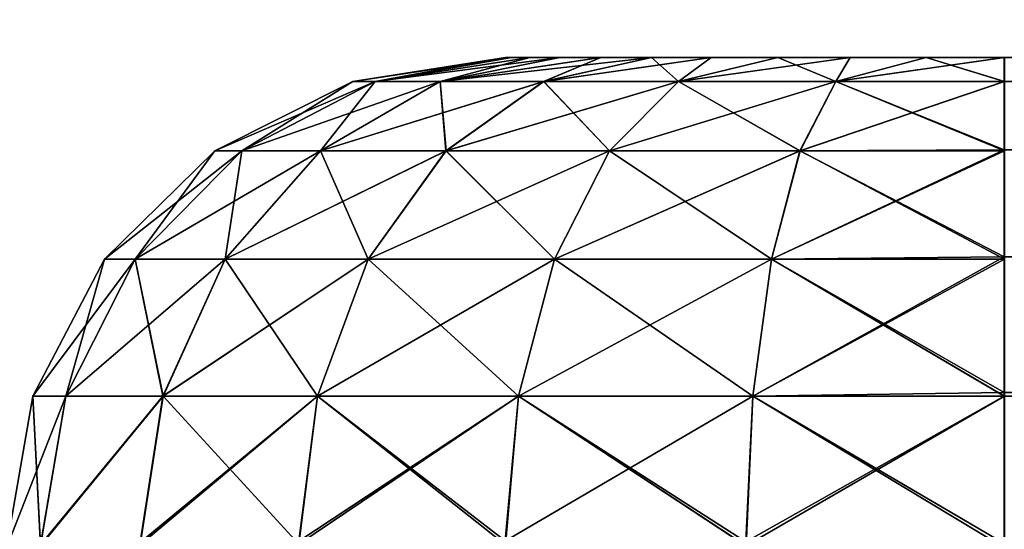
# Model space of a CAD drawing. Header units: millimetres. Extents: x -55 to 55, y -4 to 85.
# Tile 151 of 256: x -52.648 to -52.154, y 21.764 to 22.019. Entities that reach past the tile are written whole.
import ezdxf

# ---------------------------------------------------------------- set-up
doc = ezdxf.new("R2010")
doc.units = ezdxf.units.MM
doc.header["$LTSCALE"] = 116.785152
for name, color, linetype in [('8028', 7, 'CONTINUOUS'), ('8030', 7, 'CONTINUOUS'), ('8031', 7, 'CONTINUOUS'), ('8237', 7, 'CONTINUOUS'), ('8238', 7, 'CONTINUOUS'), ('8268', 7, 'CONTINUOUS'), ('8269', 7, 'CONTINUOUS'), ('8270', 7, 'CONTINUOUS'), ('8271', 7, 'CONTINUOUS'), ('8275', 7, 'CONTINUOUS'), ('8276', 7, 'CONTINUOUS')]:
    doc.layers.add(name, color=color, linetype=linetype)

msp = doc.modelspace()

# ---------------------------------------------------------------- linework, layer by layer
at = {"layer": '8028', "color": 7, "linetype": 'CONTINUOUS'}
for points in [[(0.17249, 11.64096, 54.65), (0.50987, 11.56924, 54.65), (-54.5, 84.85, 54.65), (0.17249, 11.64096, 54.65)], [(-1.33487, 10.96986, 54.65), (-1.10407, 11.22618, 54.65), (-54.5, 84.85, 54.65), (-1.33487, 10.96986, 54.65)], [(0.50987, 11.56924, 54.65), (0.825, 11.42894, 54.65), (-54.5, 84.85, 54.65), (0.50987, 11.56924, 54.65)], [(-1.33487, 9.03014, 54.65), (-1.50736, 9.3289, 54.65), (-54.5, 84.85, 54.65), (-1.33487, 9.03014, 54.65)], [(0.825, 11.42894, 54.65), (1.10407, 11.22618, 54.65), (-54.5, 84.85, 54.65), (0.825, 11.42894, 54.65)], [(1.33487, 10.96986, 54.65), (54.5, 0.15, 54.65), (-54.5, 84.85, 54.65), (1.33487, 10.96986, 54.65)], [(1.10407, 11.22618, 54.65), (1.33487, 10.96986, 54.65), (-54.5, 84.85, 54.65), (1.10407, 11.22618, 54.65)], [(-54.5, 0.15, 54.65), (-1.33487, 9.03014, 54.65), (-54.5, 84.85, 54.65), (-54.5, 0.15, 54.65)], [(-1.10407, 11.22618, 54.65), (-0.825, 11.42894, 54.65), (-54.5, 84.85, 54.65), (-1.10407, 11.22618, 54.65)], [(-1.50736, 9.3289, 54.65), (-1.61394, 9.65694, 54.65), (-54.5, 84.85, 54.65), (-1.50736, 9.3289, 54.65)], [(-0.17249, 11.64096, 54.65), (0.17249, 11.64096, 54.65), (-54.5, 84.85, 54.65), (-0.17249, 11.64096, 54.65)], [(-1.61394, 9.65694, 54.65), (-1.65, 10, 54.65), (-54.5, 84.85, 54.65), (-1.61394, 9.65694, 54.65)], [(-1.50736, 10.6711, 54.65), (-1.33487, 10.96986, 54.65), (-54.5, 84.85, 54.65), (-1.50736, 10.6711, 54.65)], [(-0.50987, 11.56924, 54.65), (-0.17249, 11.64096, 54.65), (-54.5, 84.85, 54.65), (-0.50987, 11.56924, 54.65)], [(-1.65, 10, 54.65), (-1.61394, 10.34306, 54.65), (-54.5, 84.85, 54.65), (-1.65, 10, 54.65)], [(-0.825, 11.42894, 54.65), (-0.50987, 11.56924, 54.65), (-54.5, 84.85, 54.65), (-0.825, 11.42894, 54.65)], [(-1.61394, 10.34306, 54.65), (-1.50736, 10.6711, 54.65), (-54.5, 84.85, 54.65), (-1.61394, 10.34306, 54.65)], [(54.5, 0.15, 54.65), (54.5, 84.85, 54.65), (-54.5, 84.85, 54.65), (54.5, 0.15, 54.65)]]:
    msp.add_3dface(points, dxfattribs=at)
at = {"layer": '8030', "color": 7, "linetype": 'CONTINUOUS'}
for points in [[(-54.5, 84.85, -54.65), (54.5, 84.85, -54.65), (-54.5, 0.15, -54.65), (-54.5, 84.85, -54.65)], [(54.5, 84.85, -54.65), (-1.33487, 10.96986, -54.65), (-54.5, 0.15, -54.65), (54.5, 84.85, -54.65)]]:
    msp.add_3dface(points, dxfattribs=at)
at = {"layer": '8031', "color": 7, "linetype": 'CONTINUOUS'}
for points in [[(-52.40433, 22, 52.15436), (-52.40124, 22, 5.20438), (-52.40125, 22, 52.19347), (-52.40433, 22, 52.15436)], [(-52.40433, 22, 5.24351), (-52.40124, 22, 5.20438), (-52.40433, 22, 52.15436), (-52.40433, 22, 5.24351)], [(-52.40125, 22, -5.2044), (-52.40433, 22, -5.24351), (-52.40124, 22, -52.19349), (-52.40125, 22, -5.2044)], [(-52.40124, 22, -52.19349), (-52.40433, 22, -5.24351), (-52.40433, 22, -52.15436), (-52.40124, 22, -52.19349)], [(-52.40125, 22, 52.19347), (-52.39208, 22, 5.16622), (-52.39209, 22, 52.23161), (-52.40125, 22, 52.19347)], [(-52.40124, 22, 5.20438), (-52.39208, 22, 5.16622), (-52.40125, 22, 52.19347), (-52.40124, 22, 5.20438)], [(-52.39208, 22, -52.23164), (-52.40125, 22, -5.2044), (-52.40124, 22, -52.19349), (-52.39208, 22, -52.23164)], [(-52.39209, 22, -5.16626), (-52.40125, 22, -5.2044), (-52.39208, 22, -52.23164), (-52.39209, 22, -5.16626)], [(-52.39209, 22, 52.23161), (-52.37707, 22, 5.12999), (-52.37709, 22, 52.26784), (-52.39209, 22, 52.23161)], [(-52.39208, 22, 5.16622), (-52.37707, 22, 5.12999), (-52.39209, 22, 52.23161), (-52.39208, 22, 5.16622)], [(-52.37709, 22, -5.13002), (-52.39209, 22, -5.16626), (-52.37707, 22, -52.26787), (-52.37709, 22, -5.13002)], [(-52.37707, 22, -52.26787), (-52.39209, 22, -5.16626), (-52.39208, 22, -52.23164), (-52.37707, 22, -52.26787)], [(-52.35661, 22, -5.09658), (-52.37709, 22, -5.13002), (-52.35658, 22, -52.30131), (-52.35661, 22, -5.09658)], [(-52.35658, 22, -52.30131), (-52.37709, 22, -5.13002), (-52.37707, 22, -52.26787), (-52.35658, 22, -52.30131)], [(-52.37709, 22, 52.26784), (-52.35658, 22, 5.09655), (-52.3566, 22, 52.30128), (-52.37709, 22, 52.26784)], [(-52.37707, 22, 5.12999), (-52.35658, 22, 5.09655), (-52.37709, 22, 52.26784), (-52.37707, 22, 5.12999)], [(-52.33114, 22, -5.06676), (-52.35661, 22, -5.09658), (-52.33111, 22, -52.33113), (-52.33114, 22, -5.06676)], [(-52.33111, 22, -52.33113), (-52.35661, 22, -5.09658), (-52.35658, 22, -52.30131), (-52.33111, 22, -52.33113)], [(-52.3566, 22, 52.30128), (-52.33111, 22, 5.06673), (-52.33113, 22, 52.33111), (-52.3566, 22, 52.30128)], [(-52.35658, 22, 5.09655), (-52.33111, 22, 5.06673), (-52.3566, 22, 52.30128), (-52.35658, 22, 5.09655)], [(-52.30133, 22, -5.04129), (-52.33114, 22, -5.06676), (-52.30128, 22, -52.3566), (-52.30133, 22, -5.04129)], [(-52.30128, 22, -52.3566), (-52.33114, 22, -5.06676), (-52.33111, 22, -52.33113), (-52.30128, 22, -52.3566)], [(-52.33113, 22, 52.33111), (-52.3013, 22, 5.04126), (-52.30131, 22, 52.35658), (-52.33113, 22, 52.33111)], [(-52.33111, 22, 5.06673), (-52.3013, 22, 5.04126), (-52.33113, 22, 52.33111), (-52.33111, 22, 5.06673)], [(-52.26784, 22, -52.37709), (-52.30133, 22, -5.04129), (-52.30128, 22, -52.3566), (-52.26784, 22, -52.37709)], [(-52.2679, 22, -5.0208), (-52.30133, 22, -5.04129), (-52.26784, 22, -52.37709), (-52.2679, 22, -5.0208)], [(-52.3013, 22, 5.04126), (-52.26786, 22, 5.02078), (-52.30131, 22, 52.35658), (-52.3013, 22, 5.04126)], [(-52.30131, 22, 52.35658), (-52.26786, 22, 5.02078), (-52.26787, 22, 52.37707), (-52.30131, 22, 52.35658)], [(-52.23161, 22, -52.39209), (-52.2679, 22, -5.0208), (-52.26784, 22, -52.37709), (-52.23161, 22, -52.39209)], [(-52.23167, 22, -5.00578), (-52.2679, 22, -5.0208), (-52.23161, 22, -52.39209), (-52.23167, 22, -5.00578)], [(-52.26786, 22, 5.02078), (-52.23164, 22, 5.00577), (-52.26787, 22, 52.37707), (-52.26786, 22, 5.02078)], [(-52.26787, 22, 52.37707), (-52.23164, 22, 5.00577), (-52.23164, 22, 52.39208), (-52.26787, 22, 52.37707)], [(-52.19347, 22, -52.40125), (-52.23167, 22, -5.00578), (-52.23161, 22, -52.39209), (-52.19347, 22, -52.40125)], [(-52.19353, 22, -4.99662), (-52.23167, 22, -5.00578), (-52.19347, 22, -52.40125), (-52.19353, 22, -4.99662)], [(-52.23164, 22, 52.39208), (-52.19351, 22, 4.99662), (-52.19349, 22, 52.40124), (-52.23164, 22, 52.39208)], [(-52.23164, 22, 5.00577), (-52.19351, 22, 4.99662), (-52.23164, 22, 52.39208), (-52.23164, 22, 5.00577)], [(-52.15436, 22, -52.40433), (-52.19353, 22, -4.99662), (-52.19347, 22, -52.40125), (-52.15436, 22, -52.40433)], [(-52.1544, 22, -4.99354), (-52.19353, 22, -4.99662), (-52.15436, 22, -52.40433), (-52.1544, 22, -4.99354)], [(-52.19351, 22, 4.99662), (-52.1544, 22, 4.99354), (-52.19349, 22, 52.40124), (-52.19351, 22, 4.99662)], [(-52.19349, 22, 52.40124), (-52.1544, 22, 4.99354), (-52.15436, 22, 52.40433), (-52.19349, 22, 52.40124)], [(-52.1544, 22, -4.99354), (-52.15436, 22, -52.40433), (-48.98519, 22, -48.23545), (-52.1544, 22, -4.99354)], [(-49.1562, 22, -4.99354), (-52.1544, 22, -4.99354), (-48.98519, 22, -48.23545), (-49.1562, 22, -4.99354)], [(-52.1544, 22, 4.99354), (-49.1562, 22, 4.99354), (-52.15436, 22, 52.40433), (-52.1544, 22, 4.99354)]]:
    msp.add_3dface(points, dxfattribs=at)
at = {"layer": '8237', "color": 7, "linetype": 'CONTINUOUS'}
for points in [[(-52.40433, 22, -52.15436), (-52.40433, 22, -5.24351), (-52.48075, 21.98803, -5.24351), (-52.40433, 22, -52.15436)], [(-52.40433, 22, -52.15436), (-52.48075, 21.98803, -5.24351), (-52.48075, 21.98803, -52.15436), (-52.40433, 22, -52.15436)], [(-52.48075, 21.98803, -5.24351), (-52.54992, 21.95323, -5.24351), (-52.48075, 21.98803, -52.15436), (-52.48075, 21.98803, -5.24351)], [(-52.48075, 21.98803, -52.15436), (-52.54992, 21.95323, -5.24351), (-52.54992, 21.95323, -52.15436), (-52.48075, 21.98803, -52.15436)], [(-52.54992, 21.95323, -52.15436), (-52.60512, 21.89893, -5.24351), (-52.60512, 21.89893, -52.15436), (-52.54992, 21.95323, -52.15436)], [(-52.54992, 21.95323, -5.24351), (-52.60512, 21.89893, -5.24351), (-52.54992, 21.95323, -52.15436), (-52.54992, 21.95323, -5.24351)], [(-52.60512, 21.89893, -5.24351), (-52.64106, 21.83035, -5.24351), (-52.60512, 21.89893, -52.15436), (-52.60512, 21.89893, -5.24351)], [(-52.60512, 21.89893, -52.15436), (-52.64106, 21.83035, -5.24351), (-52.64106, 21.83035, -52.15436), (-52.60512, 21.89893, -52.15436)], [(-52.65429, 21.75436, -5.24351), (-52.65429, 21.75436, -52.15436), (-52.64106, 21.83035, -52.15436), (-52.65429, 21.75436, -5.24351)], [(-52.64106, 21.83035, -5.24351), (-52.65429, 21.75436, -5.24351), (-52.64106, 21.83035, -52.15436), (-52.64106, 21.83035, -5.24351)]]:
    msp.add_3dface(points, dxfattribs=at)
at = {"layer": '8238', "color": 7, "linetype": 'CONTINUOUS'}
for points in [[(-52.46963, 21.98803, -52.23884), (-52.40433, 22, -52.15436), (-52.48075, 21.98803, -52.15436), (-52.46963, 21.98803, -52.23884)], [(-52.40124, 22, -52.19349), (-52.40433, 22, -52.15436), (-52.46963, 21.98803, -52.23884), (-52.40124, 22, -52.19349)], [(-52.43703, 21.98803, -52.31756), (-52.39208, 22, -52.23164), (-52.46963, 21.98803, -52.23884), (-52.43703, 21.98803, -52.31756)], [(-52.39208, 22, -52.23164), (-52.40124, 22, -52.19349), (-52.46963, 21.98803, -52.23884), (-52.39208, 22, -52.23164)], [(-52.37707, 22, -52.26787), (-52.39208, 22, -52.23164), (-52.43703, 21.98803, -52.31756), (-52.37707, 22, -52.26787)], [(-52.38516, 21.98803, -52.38516), (-52.35658, 22, -52.30131), (-52.43703, 21.98803, -52.31756), (-52.38516, 21.98803, -52.38516)], [(-52.35658, 22, -52.30131), (-52.37707, 22, -52.26787), (-52.43703, 21.98803, -52.31756), (-52.35658, 22, -52.30131)], [(-52.31756, 21.98803, -52.43703), (-52.33111, 22, -52.33113), (-52.38516, 21.98803, -52.38516), (-52.31756, 21.98803, -52.43703)], [(-52.33111, 22, -52.33113), (-52.35658, 22, -52.30131), (-52.38516, 21.98803, -52.38516), (-52.33111, 22, -52.33113)], [(-52.30128, 22, -52.3566), (-52.33111, 22, -52.33113), (-52.31756, 21.98803, -52.43703), (-52.30128, 22, -52.3566)], [(-52.23884, 21.98803, -52.46963), (-52.26784, 22, -52.37709), (-52.31756, 21.98803, -52.43703), (-52.23884, 21.98803, -52.46963)], [(-52.26784, 22, -52.37709), (-52.30128, 22, -52.3566), (-52.31756, 21.98803, -52.43703), (-52.26784, 22, -52.37709)], [(-52.23161, 22, -52.39209), (-52.26784, 22, -52.37709), (-52.23884, 21.98803, -52.46963), (-52.23161, 22, -52.39209)], [(-52.15436, 21.98803, -52.48075), (-52.19347, 22, -52.40125), (-52.23884, 21.98803, -52.46963), (-52.15436, 21.98803, -52.48075)], [(-52.19347, 22, -52.40125), (-52.23161, 22, -52.39209), (-52.23884, 21.98803, -52.46963), (-52.19347, 22, -52.40125)], [(-52.15436, 22, -52.40433), (-52.19347, 22, -52.40125), (-52.15436, 21.98803, -52.48075), (-52.15436, 22, -52.40433)], [(-52.53644, 21.95323, -52.25674), (-52.48075, 21.98803, -52.15436), (-52.54992, 21.95323, -52.15436), (-52.53644, 21.95323, -52.25674)], [(-52.49693, 21.95323, -52.35214), (-52.46963, 21.98803, -52.23884), (-52.53644, 21.95323, -52.25674), (-52.49693, 21.95323, -52.35214)], [(-52.46963, 21.98803, -52.23884), (-52.48075, 21.98803, -52.15436), (-52.53644, 21.95323, -52.25674), (-52.46963, 21.98803, -52.23884)], [(-52.43407, 21.95323, -52.43407), (-52.43703, 21.98803, -52.31756), (-52.49693, 21.95323, -52.35214), (-52.43407, 21.95323, -52.43407)], [(-52.43703, 21.98803, -52.31756), (-52.46963, 21.98803, -52.23884), (-52.49693, 21.95323, -52.35214), (-52.43703, 21.98803, -52.31756)], [(-52.38516, 21.98803, -52.38516), (-52.43703, 21.98803, -52.31756), (-52.43407, 21.95323, -52.43407), (-52.38516, 21.98803, -52.38516)], [(-52.35214, 21.95323, -52.49693), (-52.38516, 21.98803, -52.38516), (-52.43407, 21.95323, -52.43407), (-52.35214, 21.95323, -52.49693)], [(-52.31756, 21.98803, -52.43703), (-52.38516, 21.98803, -52.38516), (-52.35214, 21.95323, -52.49693), (-52.31756, 21.98803, -52.43703)], [(-52.25674, 21.95323, -52.53644), (-52.31756, 21.98803, -52.43703), (-52.35214, 21.95323, -52.49693), (-52.25674, 21.95323, -52.53644)], [(-52.23884, 21.98803, -52.46963), (-52.31756, 21.98803, -52.43703), (-52.25674, 21.95323, -52.53644), (-52.23884, 21.98803, -52.46963)], [(-52.15436, 21.95323, -52.54992), (-52.23884, 21.98803, -52.46963), (-52.25674, 21.95323, -52.53644), (-52.15436, 21.95323, -52.54992)], [(-52.15436, 21.95323, -52.54992), (-52.15436, 21.98803, -52.48075), (-52.23884, 21.98803, -52.46963), (-52.15436, 21.95323, -52.54992)], [(-52.58977, 21.89893, -52.27102), (-52.54992, 21.95323, -52.15436), (-52.60512, 21.89893, -52.15436), (-52.58977, 21.89893, -52.27102)], [(-52.53644, 21.95323, -52.25674), (-52.54992, 21.95323, -52.15436), (-52.58977, 21.89893, -52.27102), (-52.53644, 21.95323, -52.25674)], [(-52.54474, 21.89893, -52.37974), (-52.53644, 21.95323, -52.25674), (-52.58977, 21.89893, -52.27102), (-52.54474, 21.89893, -52.37974)], [(-52.4731, 21.89893, -52.4731), (-52.49693, 21.95323, -52.35214), (-52.54474, 21.89893, -52.37974), (-52.4731, 21.89893, -52.4731)], [(-52.49693, 21.95323, -52.35214), (-52.53644, 21.95323, -52.25674), (-52.54474, 21.89893, -52.37974), (-52.49693, 21.95323, -52.35214)], [(-52.43407, 21.95323, -52.43407), (-52.49693, 21.95323, -52.35214), (-52.4731, 21.89893, -52.4731), (-52.43407, 21.95323, -52.43407)], [(-52.37974, 21.89893, -52.54474), (-52.43407, 21.95323, -52.43407), (-52.4731, 21.89893, -52.4731), (-52.37974, 21.89893, -52.54474)], [(-52.35214, 21.95323, -52.49693), (-52.43407, 21.95323, -52.43407), (-52.37974, 21.89893, -52.54474), (-52.35214, 21.95323, -52.49693)], [(-52.27102, 21.89893, -52.58977), (-52.35214, 21.95323, -52.49693), (-52.37974, 21.89893, -52.54474), (-52.27102, 21.89893, -52.58977)], [(-52.25674, 21.95323, -52.53644), (-52.35214, 21.95323, -52.49693), (-52.27102, 21.89893, -52.58977), (-52.25674, 21.95323, -52.53644)], [(-52.15436, 21.89893, -52.60512), (-52.25674, 21.95323, -52.53644), (-52.27102, 21.89893, -52.58977), (-52.15436, 21.89893, -52.60512)], [(-52.15436, 21.89893, -52.60512), (-52.15436, 21.95323, -52.54992), (-52.25674, 21.95323, -52.53644), (-52.15436, 21.89893, -52.60512)], [(-52.62448, 21.83035, -52.28032), (-52.60512, 21.89893, -52.15436), (-52.64106, 21.83035, -52.15436), (-52.62448, 21.83035, -52.28032)], [(-52.58977, 21.89893, -52.27102), (-52.60512, 21.89893, -52.15436), (-52.62448, 21.83035, -52.28032), (-52.58977, 21.89893, -52.27102)], [(-52.57586, 21.83035, -52.39771), (-52.58977, 21.89893, -52.27102), (-52.62448, 21.83035, -52.28032), (-52.57586, 21.83035, -52.39771)], [(-52.54474, 21.89893, -52.37974), (-52.58977, 21.89893, -52.27102), (-52.57586, 21.83035, -52.39771), (-52.54474, 21.89893, -52.37974)], [(-52.49852, 21.83035, -52.49852), (-52.54474, 21.89893, -52.37974), (-52.57586, 21.83035, -52.39771), (-52.49852, 21.83035, -52.49852)], [(-52.4731, 21.89893, -52.4731), (-52.54474, 21.89893, -52.37974), (-52.49852, 21.83035, -52.49852), (-52.4731, 21.89893, -52.4731)], [(-52.39771, 21.83035, -52.57586), (-52.4731, 21.89893, -52.4731), (-52.49852, 21.83035, -52.49852), (-52.39771, 21.83035, -52.57586)], [(-52.37974, 21.89893, -52.54474), (-52.4731, 21.89893, -52.4731), (-52.39771, 21.83035, -52.57586), (-52.37974, 21.89893, -52.54474)], [(-52.28032, 21.83035, -52.62448), (-52.37974, 21.89893, -52.54474), (-52.39771, 21.83035, -52.57586), (-52.28032, 21.83035, -52.62448)], [(-52.27102, 21.89893, -52.58977), (-52.37974, 21.89893, -52.54474), (-52.28032, 21.83035, -52.62448), (-52.27102, 21.89893, -52.58977)], [(-52.15436, 21.83035, -52.64106), (-52.27102, 21.89893, -52.58977), (-52.28032, 21.83035, -52.62448), (-52.15436, 21.83035, -52.64106)], [(-52.15436, 21.83035, -52.64106), (-52.15436, 21.89893, -52.60512), (-52.27102, 21.89893, -52.58977), (-52.15436, 21.83035, -52.64106)], [(-52.65429, 21.75436, -52.15436), (-52.63722, 21.75534, -52.28381), (-52.64106, 21.83035, -52.15436), (-52.65429, 21.75436, -52.15436)], [(-52.63722, 21.75534, -52.28381), (-52.62448, 21.83035, -52.28032), (-52.64106, 21.83035, -52.15436), (-52.63722, 21.75534, -52.28381)], [(-52.63722, 21.75534, -52.28381), (-52.58726, 21.75596, -52.40435), (-52.57586, 21.83035, -52.39771), (-52.63722, 21.75534, -52.28381)], [(-52.63722, 21.75534, -52.28381), (-52.57586, 21.83035, -52.39771), (-52.62448, 21.83035, -52.28032), (-52.63722, 21.75534, -52.28381)], [(-52.58726, 21.75596, -52.40435), (-52.50782, 21.75617, -52.50787), (-52.49852, 21.83035, -52.49852), (-52.58726, 21.75596, -52.40435)], [(-52.58726, 21.75596, -52.40435), (-52.49852, 21.83035, -52.49852), (-52.57586, 21.83035, -52.39771), (-52.58726, 21.75596, -52.40435)], [(-52.50782, 21.75617, -52.50787), (-52.40429, 21.75596, -52.5873), (-52.39771, 21.83035, -52.57586), (-52.50782, 21.75617, -52.50787)], [(-52.50782, 21.75617, -52.50787), (-52.39771, 21.83035, -52.57586), (-52.49852, 21.83035, -52.49852), (-52.50782, 21.75617, -52.50787)], [(-52.40429, 21.75596, -52.5873), (-52.28375, 21.75534, -52.63724), (-52.39771, 21.83035, -52.57586), (-52.40429, 21.75596, -52.5873)], [(-52.28375, 21.75534, -52.63724), (-52.28032, 21.83035, -52.62448), (-52.39771, 21.83035, -52.57586), (-52.28375, 21.75534, -52.63724)], [(-52.28375, 21.75534, -52.63724), (-52.15436, 21.75436, -52.65429), (-52.28032, 21.83035, -52.62448), (-52.28375, 21.75534, -52.63724)], [(-52.15436, 21.75436, -52.65429), (-52.15436, 21.83035, -52.64106), (-52.28032, 21.83035, -52.62448), (-52.15436, 21.75436, -52.65429)]]:
    msp.add_3dface(points, dxfattribs=at)
at = {"layer": '8268', "color": 7, "linetype": 'CONTINUOUS'}
for points in [[(-52.40433, 22, 52.15436), (-52.40125, 22, 52.19347), (-52.48075, 21.98803, 52.15436), (-52.40433, 22, 52.15436)], [(-52.48075, 21.98803, 52.15436), (-52.40125, 22, 52.19347), (-52.46963, 21.98803, 52.23884), (-52.48075, 21.98803, 52.15436)], [(-52.46963, 21.98803, 52.23884), (-52.37709, 22, 52.26784), (-52.43703, 21.98803, 52.31756), (-52.46963, 21.98803, 52.23884)], [(-52.40125, 22, 52.19347), (-52.39209, 22, 52.23161), (-52.46963, 21.98803, 52.23884), (-52.40125, 22, 52.19347)], [(-52.39209, 22, 52.23161), (-52.37709, 22, 52.26784), (-52.46963, 21.98803, 52.23884), (-52.39209, 22, 52.23161)], [(-52.3566, 22, 52.30128), (-52.33113, 22, 52.33111), (-52.43703, 21.98803, 52.31756), (-52.3566, 22, 52.30128)], [(-52.37709, 22, 52.26784), (-52.3566, 22, 52.30128), (-52.43703, 21.98803, 52.31756), (-52.37709, 22, 52.26784)], [(-52.43703, 21.98803, 52.31756), (-52.33113, 22, 52.33111), (-52.38516, 21.98803, 52.38516), (-52.43703, 21.98803, 52.31756)], [(-52.33113, 22, 52.33111), (-52.30131, 22, 52.35658), (-52.38516, 21.98803, 52.38516), (-52.33113, 22, 52.33111)], [(-52.38516, 21.98803, 52.38516), (-52.30131, 22, 52.35658), (-52.31756, 21.98803, 52.43703), (-52.38516, 21.98803, 52.38516)], [(-52.30131, 22, 52.35658), (-52.26787, 22, 52.37707), (-52.31756, 21.98803, 52.43703), (-52.30131, 22, 52.35658)], [(-52.26787, 22, 52.37707), (-52.23164, 22, 52.39208), (-52.31756, 21.98803, 52.43703), (-52.26787, 22, 52.37707)], [(-52.31756, 21.98803, 52.43703), (-52.23164, 22, 52.39208), (-52.23884, 21.98803, 52.46963), (-52.31756, 21.98803, 52.43703)], [(-52.23164, 22, 52.39208), (-52.19349, 22, 52.40124), (-52.23884, 21.98803, 52.46963), (-52.23164, 22, 52.39208)], [(-52.19349, 22, 52.40124), (-52.15436, 22, 52.40433), (-52.23884, 21.98803, 52.46963), (-52.19349, 22, 52.40124)], [(-52.23884, 21.98803, 52.46963), (-52.15436, 22, 52.40433), (-52.15436, 21.98803, 52.48075), (-52.23884, 21.98803, 52.46963)], [(-52.54992, 21.95323, 52.15436), (-52.46963, 21.98803, 52.23884), (-52.53644, 21.95323, 52.25674), (-52.54992, 21.95323, 52.15436)], [(-52.54992, 21.95323, 52.15436), (-52.48075, 21.98803, 52.15436), (-52.46963, 21.98803, 52.23884), (-52.54992, 21.95323, 52.15436)], [(-52.46963, 21.98803, 52.23884), (-52.43703, 21.98803, 52.31756), (-52.53644, 21.95323, 52.25674), (-52.46963, 21.98803, 52.23884)], [(-52.53644, 21.95323, 52.25674), (-52.43703, 21.98803, 52.31756), (-52.49693, 21.95323, 52.35214), (-52.53644, 21.95323, 52.25674)], [(-52.43703, 21.98803, 52.31756), (-52.38516, 21.98803, 52.38516), (-52.49693, 21.95323, 52.35214), (-52.43703, 21.98803, 52.31756)], [(-52.49693, 21.95323, 52.35214), (-52.38516, 21.98803, 52.38516), (-52.43407, 21.95323, 52.43407), (-52.49693, 21.95323, 52.35214)], [(-52.43407, 21.95323, 52.43407), (-52.31756, 21.98803, 52.43703), (-52.35214, 21.95323, 52.49693), (-52.43407, 21.95323, 52.43407)], [(-52.38516, 21.98803, 52.38516), (-52.31756, 21.98803, 52.43703), (-52.43407, 21.95323, 52.43407), (-52.38516, 21.98803, 52.38516)], [(-52.35214, 21.95323, 52.49693), (-52.23884, 21.98803, 52.46963), (-52.25674, 21.95323, 52.53644), (-52.35214, 21.95323, 52.49693)], [(-52.31756, 21.98803, 52.43703), (-52.23884, 21.98803, 52.46963), (-52.35214, 21.95323, 52.49693), (-52.31756, 21.98803, 52.43703)], [(-52.25674, 21.95323, 52.53644), (-52.15436, 21.98803, 52.48075), (-52.15436, 21.95323, 52.54992), (-52.25674, 21.95323, 52.53644)], [(-52.23884, 21.98803, 52.46963), (-52.15436, 21.98803, 52.48075), (-52.25674, 21.95323, 52.53644), (-52.23884, 21.98803, 52.46963)], [(-52.60512, 21.89893, 52.15436), (-52.53644, 21.95323, 52.25674), (-52.58977, 21.89893, 52.27102), (-52.60512, 21.89893, 52.15436)], [(-52.60512, 21.89893, 52.15436), (-52.54992, 21.95323, 52.15436), (-52.53644, 21.95323, 52.25674), (-52.60512, 21.89893, 52.15436)], [(-52.58977, 21.89893, 52.27102), (-52.49693, 21.95323, 52.35214), (-52.54474, 21.89893, 52.37974), (-52.58977, 21.89893, 52.27102)], [(-52.53644, 21.95323, 52.25674), (-52.49693, 21.95323, 52.35214), (-52.58977, 21.89893, 52.27102), (-52.53644, 21.95323, 52.25674)], [(-52.54474, 21.89893, 52.37974), (-52.43407, 21.95323, 52.43407), (-52.4731, 21.89893, 52.4731), (-52.54474, 21.89893, 52.37974)], [(-52.49693, 21.95323, 52.35214), (-52.43407, 21.95323, 52.43407), (-52.54474, 21.89893, 52.37974), (-52.49693, 21.95323, 52.35214)], [(-52.43407, 21.95323, 52.43407), (-52.35214, 21.95323, 52.49693), (-52.4731, 21.89893, 52.4731), (-52.43407, 21.95323, 52.43407)], [(-52.4731, 21.89893, 52.4731), (-52.35214, 21.95323, 52.49693), (-52.37974, 21.89893, 52.54474), (-52.4731, 21.89893, 52.4731)], [(-52.35214, 21.95323, 52.49693), (-52.25674, 21.95323, 52.53644), (-52.37974, 21.89893, 52.54474), (-52.35214, 21.95323, 52.49693)], [(-52.37974, 21.89893, 52.54474), (-52.25674, 21.95323, 52.53644), (-52.27102, 21.89893, 52.58977), (-52.37974, 21.89893, 52.54474)], [(-52.25674, 21.95323, 52.53644), (-52.15436, 21.95323, 52.54992), (-52.27102, 21.89893, 52.58977), (-52.25674, 21.95323, 52.53644)], [(-52.27102, 21.89893, 52.58977), (-52.15436, 21.95323, 52.54992), (-52.15436, 21.89893, 52.60512), (-52.27102, 21.89893, 52.58977)], [(-52.64106, 21.83035, 52.15436), (-52.58977, 21.89893, 52.27102), (-52.62448, 21.83035, 52.28032), (-52.64106, 21.83035, 52.15436)], [(-52.64106, 21.83035, 52.15436), (-52.60512, 21.89893, 52.15436), (-52.58977, 21.89893, 52.27102), (-52.64106, 21.83035, 52.15436)], [(-52.58977, 21.89893, 52.27102), (-52.54474, 21.89893, 52.37974), (-52.62448, 21.83035, 52.28032), (-52.58977, 21.89893, 52.27102)], [(-52.62448, 21.83035, 52.28032), (-52.54474, 21.89893, 52.37974), (-52.57586, 21.83035, 52.39771), (-52.62448, 21.83035, 52.28032)], [(-52.57586, 21.83035, 52.39771), (-52.4731, 21.89893, 52.4731), (-52.49852, 21.83035, 52.49852), (-52.57586, 21.83035, 52.39771)], [(-52.54474, 21.89893, 52.37974), (-52.4731, 21.89893, 52.4731), (-52.57586, 21.83035, 52.39771), (-52.54474, 21.89893, 52.37974)], [(-52.49852, 21.83035, 52.49852), (-52.37974, 21.89893, 52.54474), (-52.39771, 21.83035, 52.57586), (-52.49852, 21.83035, 52.49852)], [(-52.4731, 21.89893, 52.4731), (-52.37974, 21.89893, 52.54474), (-52.49852, 21.83035, 52.49852), (-52.4731, 21.89893, 52.4731)], [(-52.37974, 21.89893, 52.54474), (-52.27102, 21.89893, 52.58977), (-52.39771, 21.83035, 52.57586), (-52.37974, 21.89893, 52.54474)], [(-52.39771, 21.83035, 52.57586), (-52.27102, 21.89893, 52.58977), (-52.28032, 21.83035, 52.62448), (-52.39771, 21.83035, 52.57586)], [(-52.27102, 21.89893, 52.58977), (-52.15436, 21.89893, 52.60512), (-52.28032, 21.83035, 52.62448), (-52.27102, 21.89893, 52.58977)], [(-52.28032, 21.83035, 52.62448), (-52.15436, 21.89893, 52.60512), (-52.15436, 21.83035, 52.64106), (-52.28032, 21.83035, 52.62448)], [(-52.63724, 21.75534, 52.28375), (-52.65429, 21.75436, 52.15436), (-52.62448, 21.83035, 52.28032), (-52.63724, 21.75534, 52.28375)], [(-52.65429, 21.75436, 52.15436), (-52.64106, 21.83035, 52.15436), (-52.62448, 21.83035, 52.28032), (-52.65429, 21.75436, 52.15436)], [(-52.5873, 21.75596, 52.40429), (-52.63724, 21.75534, 52.28375), (-52.57586, 21.83035, 52.39771), (-52.5873, 21.75596, 52.40429)], [(-52.63724, 21.75534, 52.28375), (-52.62448, 21.83035, 52.28032), (-52.57586, 21.83035, 52.39771), (-52.63724, 21.75534, 52.28375)], [(-52.50787, 21.75617, 52.50782), (-52.5873, 21.75596, 52.40429), (-52.57586, 21.83035, 52.39771), (-52.50787, 21.75617, 52.50782)], [(-52.50787, 21.75617, 52.50782), (-52.57586, 21.83035, 52.39771), (-52.49852, 21.83035, 52.49852), (-52.50787, 21.75617, 52.50782)], [(-52.40435, 21.75596, 52.58726), (-52.50787, 21.75617, 52.50782), (-52.49852, 21.83035, 52.49852), (-52.40435, 21.75596, 52.58726)], [(-52.40435, 21.75596, 52.58726), (-52.49852, 21.83035, 52.49852), (-52.39771, 21.83035, 52.57586), (-52.40435, 21.75596, 52.58726)], [(-52.28381, 21.75534, 52.63722), (-52.40435, 21.75596, 52.58726), (-52.39771, 21.83035, 52.57586), (-52.28381, 21.75534, 52.63722)], [(-52.28381, 21.75534, 52.63722), (-52.39771, 21.83035, 52.57586), (-52.28032, 21.83035, 52.62448), (-52.28381, 21.75534, 52.63722)], [(-52.15436, 21.75436, 52.65429), (-52.28381, 21.75534, 52.63722), (-52.15436, 21.83035, 52.64106), (-52.15436, 21.75436, 52.65429)], [(-52.28381, 21.75534, 52.63722), (-52.28032, 21.83035, 52.62448), (-52.15436, 21.83035, 52.64106), (-52.28381, 21.75534, 52.63722)]]:
    msp.add_3dface(points, dxfattribs=at)
at = {"layer": '8269', "color": 7, "linetype": 'CONTINUOUS'}
for points in [[(-52.40433, 22, 5.24351), (-52.40433, 22, 52.15436), (-52.48075, 21.98803, 52.15436), (-52.40433, 22, 5.24351)], [(-52.48075, 21.98803, 5.24351), (-52.40433, 22, 5.24351), (-52.48075, 21.98803, 52.15436), (-52.48075, 21.98803, 5.24351)], [(-52.54992, 21.95323, 5.24351), (-52.48075, 21.98803, 5.24351), (-52.54992, 21.95323, 52.15436), (-52.54992, 21.95323, 5.24351)], [(-52.54992, 21.95323, 52.15436), (-52.48075, 21.98803, 5.24351), (-52.48075, 21.98803, 52.15436), (-52.54992, 21.95323, 52.15436)], [(-52.60512, 21.89893, 52.15436), (-52.54992, 21.95323, 5.24351), (-52.54992, 21.95323, 52.15436), (-52.60512, 21.89893, 52.15436)], [(-52.60512, 21.89893, 5.24351), (-52.54992, 21.95323, 5.24351), (-52.60512, 21.89893, 52.15436), (-52.60512, 21.89893, 5.24351)], [(-52.64106, 21.83035, 52.15436), (-52.60512, 21.89893, 5.24351), (-52.60512, 21.89893, 52.15436), (-52.64106, 21.83035, 52.15436)], [(-52.64106, 21.83035, 5.24351), (-52.60512, 21.89893, 5.24351), (-52.64106, 21.83035, 52.15436), (-52.64106, 21.83035, 5.24351)], [(-52.65429, 21.75436, 52.15436), (-52.64106, 21.83035, 5.24351), (-52.64106, 21.83035, 52.15436), (-52.65429, 21.75436, 52.15436)], [(-52.65429, 21.75436, 52.15436), (-52.65429, 21.75436, 5.24351), (-52.64106, 21.83035, 5.24351), (-52.65429, 21.75436, 52.15436)]]:
    msp.add_3dface(points, dxfattribs=at)
at = {"layer": '8270', "color": 7, "linetype": 'CONTINUOUS'}
for points in [[(-52.46963, 21.98803, 5.15904), (-52.40433, 22, 5.24351), (-52.48075, 21.98803, 5.24351), (-52.46963, 21.98803, 5.15904)], [(-52.39208, 22, 5.16622), (-52.40124, 22, 5.20438), (-52.46963, 21.98803, 5.15904), (-52.39208, 22, 5.16622)], [(-52.43704, 21.98803, 5.08032), (-52.39208, 22, 5.16622), (-52.46963, 21.98803, 5.15904), (-52.43704, 21.98803, 5.08032)], [(-52.40124, 22, 5.20438), (-52.40433, 22, 5.24351), (-52.46963, 21.98803, 5.15904), (-52.40124, 22, 5.20438)], [(-52.35658, 22, 5.09655), (-52.37707, 22, 5.12999), (-52.43704, 21.98803, 5.08032), (-52.35658, 22, 5.09655)], [(-52.38518, 21.98803, 5.01272), (-52.35658, 22, 5.09655), (-52.43704, 21.98803, 5.08032), (-52.38518, 21.98803, 5.01272)], [(-52.37707, 22, 5.12999), (-52.39208, 22, 5.16622), (-52.43704, 21.98803, 5.08032), (-52.37707, 22, 5.12999)], [(-52.31759, 21.98803, 4.96084), (-52.33111, 22, 5.06673), (-52.38518, 21.98803, 5.01272), (-52.31759, 21.98803, 4.96084)], [(-52.33111, 22, 5.06673), (-52.35658, 22, 5.09655), (-52.38518, 21.98803, 5.01272), (-52.33111, 22, 5.06673)], [(-52.3013, 22, 5.04126), (-52.33111, 22, 5.06673), (-52.31759, 21.98803, 4.96084), (-52.3013, 22, 5.04126)], [(-52.23887, 21.98803, 4.92824), (-52.26786, 22, 5.02078), (-52.31759, 21.98803, 4.96084), (-52.23887, 21.98803, 4.92824)], [(-52.26786, 22, 5.02078), (-52.3013, 22, 5.04126), (-52.31759, 21.98803, 4.96084), (-52.26786, 22, 5.02078)], [(-52.23164, 22, 5.00577), (-52.26786, 22, 5.02078), (-52.23887, 21.98803, 4.92824), (-52.23164, 22, 5.00577)], [(-52.1544, 21.98803, 4.91712), (-52.19351, 22, 4.99662), (-52.23887, 21.98803, 4.92824), (-52.1544, 21.98803, 4.91712)], [(-52.19351, 22, 4.99662), (-52.23164, 22, 5.00577), (-52.23887, 21.98803, 4.92824), (-52.19351, 22, 4.99662)], [(-52.1544, 22, 4.99354), (-52.19351, 22, 4.99662), (-52.1544, 21.98803, 4.91712), (-52.1544, 22, 4.99354)], [(-52.53645, 21.95323, 5.14115), (-52.48075, 21.98803, 5.24351), (-52.54992, 21.95323, 5.24351), (-52.53645, 21.95323, 5.14115)], [(-52.49695, 21.95323, 5.04574), (-52.46963, 21.98803, 5.15904), (-52.53645, 21.95323, 5.14115), (-52.49695, 21.95323, 5.04574)], [(-52.46963, 21.98803, 5.15904), (-52.48075, 21.98803, 5.24351), (-52.53645, 21.95323, 5.14115), (-52.46963, 21.98803, 5.15904)], [(-52.4341, 21.95323, 4.96381), (-52.43704, 21.98803, 5.08032), (-52.49695, 21.95323, 5.04574), (-52.4341, 21.95323, 4.96381)], [(-52.43704, 21.98803, 5.08032), (-52.46963, 21.98803, 5.15904), (-52.49695, 21.95323, 5.04574), (-52.43704, 21.98803, 5.08032)], [(-52.38518, 21.98803, 5.01272), (-52.43704, 21.98803, 5.08032), (-52.4341, 21.95323, 4.96381), (-52.38518, 21.98803, 5.01272)], [(-52.35218, 21.95323, 4.90094), (-52.38518, 21.98803, 5.01272), (-52.4341, 21.95323, 4.96381), (-52.35218, 21.95323, 4.90094)], [(-52.31759, 21.98803, 4.96084), (-52.38518, 21.98803, 5.01272), (-52.35218, 21.95323, 4.90094), (-52.31759, 21.98803, 4.96084)], [(-52.25678, 21.95323, 4.86142), (-52.31759, 21.98803, 4.96084), (-52.35218, 21.95323, 4.90094), (-52.25678, 21.95323, 4.86142)], [(-52.23887, 21.98803, 4.92824), (-52.31759, 21.98803, 4.96084), (-52.25678, 21.95323, 4.86142), (-52.23887, 21.98803, 4.92824)], [(-52.1544, 21.95378, 4.84872), (-52.23887, 21.98803, 4.92824), (-52.25678, 21.95323, 4.86142), (-52.1544, 21.95378, 4.84872)], [(-52.1544, 21.95378, 4.84872), (-52.1544, 21.98803, 4.91712), (-52.23887, 21.98803, 4.92824), (-52.1544, 21.95378, 4.84872)], [(-52.58977, 21.89893, 5.12686), (-52.54992, 21.95323, 5.24351), (-52.60512, 21.89893, 5.24351), (-52.58977, 21.89893, 5.12686)], [(-52.54476, 21.89893, 5.01815), (-52.53645, 21.95323, 5.14115), (-52.58977, 21.89893, 5.12686), (-52.54476, 21.89893, 5.01815)], [(-52.53645, 21.95323, 5.14115), (-52.54992, 21.95323, 5.24351), (-52.58977, 21.89893, 5.12686), (-52.53645, 21.95323, 5.14115)], [(-52.49695, 21.95323, 5.04574), (-52.53645, 21.95323, 5.14115), (-52.54476, 21.89893, 5.01815), (-52.49695, 21.95323, 5.04574)], [(-52.47314, 21.89893, 4.92478), (-52.49695, 21.95323, 5.04574), (-52.54476, 21.89893, 5.01815), (-52.47314, 21.89893, 4.92478)], [(-52.4341, 21.95323, 4.96381), (-52.49695, 21.95323, 5.04574), (-52.47314, 21.89893, 4.92478), (-52.4341, 21.95323, 4.96381)], [(-52.37978, 21.89893, 4.85314), (-52.4341, 21.95323, 4.96381), (-52.47314, 21.89893, 4.92478), (-52.37978, 21.89893, 4.85314)], [(-52.35218, 21.95323, 4.90094), (-52.4341, 21.95323, 4.96381), (-52.37978, 21.89893, 4.85314), (-52.35218, 21.95323, 4.90094)], [(-52.27106, 21.89893, 4.8081), (-52.35218, 21.95323, 4.90094), (-52.37978, 21.89893, 4.85314), (-52.27106, 21.89893, 4.8081)], [(-52.25678, 21.95323, 4.86142), (-52.35218, 21.95323, 4.90094), (-52.27106, 21.89893, 4.8081), (-52.25678, 21.95323, 4.86142)], [(-52.1544, 21.90011, 4.79362), (-52.25678, 21.95323, 4.86142), (-52.27106, 21.89893, 4.8081), (-52.1544, 21.90011, 4.79362)], [(-52.1544, 21.90011, 4.79362), (-52.1544, 21.95378, 4.84872), (-52.25678, 21.95323, 4.86142), (-52.1544, 21.90011, 4.79362)], [(-52.62449, 21.83035, 5.11757), (-52.60512, 21.89893, 5.24351), (-52.64106, 21.83035, 5.24351), (-52.62449, 21.83035, 5.11757)], [(-52.58977, 21.89893, 5.12686), (-52.60512, 21.89893, 5.24351), (-52.62449, 21.83035, 5.11757), (-52.58977, 21.89893, 5.12686)], [(-52.57589, 21.83035, 5.00018), (-52.58977, 21.89893, 5.12686), (-52.62449, 21.83035, 5.11757), (-52.57589, 21.83035, 5.00018)], [(-52.54476, 21.89893, 5.01815), (-52.58977, 21.89893, 5.12686), (-52.57589, 21.83035, 5.00018), (-52.54476, 21.89893, 5.01815)], [(-52.49855, 21.83035, 4.89937), (-52.54476, 21.89893, 5.01815), (-52.57589, 21.83035, 5.00018), (-52.49855, 21.83035, 4.89937)], [(-52.47314, 21.89893, 4.92478), (-52.54476, 21.89893, 5.01815), (-52.49855, 21.83035, 4.89937), (-52.47314, 21.89893, 4.92478)], [(-52.39776, 21.83035, 4.82201), (-52.47314, 21.89893, 4.92478), (-52.49855, 21.83035, 4.89937), (-52.39776, 21.83035, 4.82201)], [(-52.37978, 21.89893, 4.85314), (-52.47314, 21.89893, 4.92478), (-52.39776, 21.83035, 4.82201), (-52.37978, 21.89893, 4.85314)], [(-52.28037, 21.83035, 4.77339), (-52.37978, 21.89893, 4.85314), (-52.39776, 21.83035, 4.82201), (-52.28037, 21.83035, 4.77339)], [(-52.27106, 21.89893, 4.8081), (-52.37978, 21.89893, 4.85314), (-52.28037, 21.83035, 4.77339), (-52.27106, 21.89893, 4.8081)], [(-52.1544, 21.83035, 4.7568), (-52.27106, 21.89893, 4.8081), (-52.28037, 21.83035, 4.77339), (-52.1544, 21.83035, 4.7568)], [(-52.1544, 21.83222, 4.75745), (-52.1544, 21.90011, 4.79362), (-52.27106, 21.89893, 4.8081), (-52.1544, 21.83222, 4.75745)], [(-52.1544, 21.83035, 4.7568), (-52.1544, 21.83222, 4.75745), (-52.27106, 21.89893, 4.8081), (-52.1544, 21.83035, 4.7568)], [(-52.65429, 21.75436, 5.24351), (-52.63721, 21.75591, 5.11407), (-52.64106, 21.83035, 5.24351), (-52.65429, 21.75436, 5.24351)], [(-52.63721, 21.75591, 5.11407), (-52.62449, 21.83035, 5.11757), (-52.64106, 21.83035, 5.24351), (-52.63721, 21.75591, 5.11407)], [(-52.63721, 21.75591, 5.11407), (-52.58725, 21.75705, 4.99353), (-52.57589, 21.83035, 5.00018), (-52.63721, 21.75591, 5.11407)], [(-52.63721, 21.75591, 5.11407), (-52.57589, 21.83035, 5.00018), (-52.62449, 21.83035, 5.11757), (-52.63721, 21.75591, 5.11407)], [(-52.58725, 21.75705, 4.99353), (-52.50781, 21.75771, 4.89004), (-52.49855, 21.83035, 4.89937), (-52.58725, 21.75705, 4.99353)], [(-52.58725, 21.75705, 4.99353), (-52.49855, 21.83035, 4.89937), (-52.57589, 21.83035, 5.00018), (-52.58725, 21.75705, 4.99353)], [(-52.50781, 21.75771, 4.89004), (-52.4043, 21.75785, 4.81062), (-52.39776, 21.83035, 4.82201), (-52.50781, 21.75771, 4.89004)], [(-52.50781, 21.75771, 4.89004), (-52.39776, 21.83035, 4.82201), (-52.49855, 21.83035, 4.89937), (-52.50781, 21.75771, 4.89004)], [(-52.4043, 21.75785, 4.81062), (-52.28376, 21.75745, 4.76068), (-52.28037, 21.83035, 4.77339), (-52.4043, 21.75785, 4.81062)], [(-52.4043, 21.75785, 4.81062), (-52.28037, 21.83035, 4.77339), (-52.39776, 21.83035, 4.82201), (-52.4043, 21.75785, 4.81062)], [(-52.28376, 21.75745, 4.76068), (-52.1544, 21.75654, 4.74362), (-52.28037, 21.83035, 4.77339), (-52.28376, 21.75745, 4.76068)], [(-52.1544, 21.75654, 4.74362), (-52.1544, 21.83035, 4.7568), (-52.28037, 21.83035, 4.77339), (-52.1544, 21.75654, 4.74362)]]:
    msp.add_3dface(points, dxfattribs=at)
at = {"layer": '8271', "color": 7, "linetype": 'CONTINUOUS'}
for points in [[(-49.1562, 21.98817, 4.91753), (-49.1562, 22, 4.99354), (-52.1544, 21.98803, 4.91712), (-49.1562, 21.98817, 4.91753)], [(-49.1562, 22, 4.99354), (-52.1544, 22, 4.99354), (-52.1544, 21.98803, 4.91712), (-49.1562, 22, 4.99354)], [(-49.1562, 21.95374, 4.84866), (-49.1562, 21.98817, 4.91753), (-52.1544, 21.95378, 4.84872), (-49.1562, 21.95374, 4.84866)], [(-52.1544, 21.95378, 4.84872), (-49.1562, 21.98817, 4.91753), (-52.1544, 21.98803, 4.91712), (-52.1544, 21.95378, 4.84872)], [(-52.1544, 21.90011, 4.79362), (-49.1562, 21.95374, 4.84866), (-52.1544, 21.95378, 4.84872), (-52.1544, 21.90011, 4.79362)], [(-49.1562, 21.89998, 4.79353), (-49.1562, 21.95374, 4.84866), (-52.1544, 21.90011, 4.79362), (-49.1562, 21.89998, 4.79353)], [(-52.1544, 21.83222, 4.75745), (-49.1562, 21.89998, 4.79353), (-52.1544, 21.90011, 4.79362), (-52.1544, 21.83222, 4.75745)], [(-49.1562, 21.832, 4.75737), (-49.1562, 21.89998, 4.79353), (-52.1544, 21.83222, 4.75745), (-49.1562, 21.832, 4.75737)], [(-52.1544, 21.83035, 4.7568), (-49.1562, 21.832, 4.75737), (-52.1544, 21.83222, 4.75745), (-52.1544, 21.83035, 4.7568)], [(-52.1544, 21.75654, 4.74362), (-49.1562, 21.832, 4.75737), (-52.1544, 21.83035, 4.7568), (-52.1544, 21.75654, 4.74362)], [(-52.1544, 21.75654, 4.74362), (-49.1562, 21.75654, 4.74362), (-49.1562, 21.832, 4.75737), (-52.1544, 21.75654, 4.74362)]]:
    msp.add_3dface(points, dxfattribs=at)
at = {"layer": '8275', "color": 7, "linetype": 'CONTINUOUS'}
for points in [[(-52.1544, 22, -4.99354), (-49.1562, 22, -4.99354), (-49.1562, 21.98817, -4.91753), (-52.1544, 22, -4.99354)], [(-52.1544, 21.98803, -4.91712), (-52.1544, 22, -4.99354), (-49.1562, 21.98817, -4.91753), (-52.1544, 21.98803, -4.91712)], [(-49.1562, 21.95374, -4.84866), (-52.1544, 21.98803, -4.91712), (-49.1562, 21.98817, -4.91753), (-49.1562, 21.95374, -4.84866)], [(-52.1544, 21.95378, -4.84872), (-52.1544, 21.98803, -4.91712), (-49.1562, 21.95374, -4.84866), (-52.1544, 21.95378, -4.84872)], [(-52.1544, 21.90011, -4.79362), (-52.1544, 21.95378, -4.84872), (-49.1562, 21.89998, -4.79353), (-52.1544, 21.90011, -4.79362)], [(-49.1562, 21.89998, -4.79353), (-52.1544, 21.95378, -4.84872), (-49.1562, 21.95374, -4.84866), (-49.1562, 21.89998, -4.79353)], [(-52.1544, 21.83222, -4.75745), (-52.1544, 21.90011, -4.79362), (-49.1562, 21.832, -4.75737), (-52.1544, 21.83222, -4.75745)], [(-49.1562, 21.832, -4.75737), (-52.1544, 21.90011, -4.79362), (-49.1562, 21.89998, -4.79353), (-49.1562, 21.832, -4.75737)], [(-52.1544, 21.83035, -4.7568), (-52.1544, 21.83222, -4.75745), (-49.1562, 21.832, -4.75737), (-52.1544, 21.83035, -4.7568)], [(-49.1562, 21.75654, -4.74362), (-52.1544, 21.83035, -4.7568), (-49.1562, 21.832, -4.75737), (-49.1562, 21.75654, -4.74362)], [(-49.1562, 21.75654, -4.74362), (-52.1544, 21.75654, -4.74362), (-52.1544, 21.83035, -4.7568), (-49.1562, 21.75654, -4.74362)]]:
    msp.add_3dface(points, dxfattribs=at)
at = {"layer": '8276', "color": 7, "linetype": 'CONTINUOUS'}
for points in [[(-52.48075, 21.98803, -5.24351), (-52.40125, 22, -5.2044), (-52.46963, 21.98803, -5.15904), (-52.48075, 21.98803, -5.24351)], [(-52.40433, 22, -5.24351), (-52.40125, 22, -5.2044), (-52.48075, 21.98803, -5.24351), (-52.40433, 22, -5.24351)], [(-52.40125, 22, -5.2044), (-52.39209, 22, -5.16626), (-52.46963, 21.98803, -5.15904), (-52.40125, 22, -5.2044)], [(-52.39209, 22, -5.16626), (-52.37709, 22, -5.13002), (-52.46963, 21.98803, -5.15904), (-52.39209, 22, -5.16626)], [(-52.46963, 21.98803, -5.15904), (-52.37709, 22, -5.13002), (-52.43704, 21.98803, -5.08032), (-52.46963, 21.98803, -5.15904)], [(-52.37709, 22, -5.13002), (-52.35661, 22, -5.09658), (-52.43704, 21.98803, -5.08032), (-52.37709, 22, -5.13002)], [(-52.35661, 22, -5.09658), (-52.33114, 22, -5.06676), (-52.43704, 21.98803, -5.08032), (-52.35661, 22, -5.09658)], [(-52.43704, 21.98803, -5.08032), (-52.33114, 22, -5.06676), (-52.38518, 21.98803, -5.01272), (-52.43704, 21.98803, -5.08032)], [(-52.38518, 21.98803, -5.01272), (-52.30133, 22, -5.04129), (-52.31759, 21.98803, -4.96084), (-52.38518, 21.98803, -5.01272)], [(-52.33114, 22, -5.06676), (-52.30133, 22, -5.04129), (-52.38518, 21.98803, -5.01272), (-52.33114, 22, -5.06676)], [(-52.30133, 22, -5.04129), (-52.2679, 22, -5.0208), (-52.31759, 21.98803, -4.96084), (-52.30133, 22, -5.04129)], [(-52.2679, 22, -5.0208), (-52.23167, 22, -5.00578), (-52.31759, 21.98803, -4.96084), (-52.2679, 22, -5.0208)], [(-52.31759, 21.98803, -4.96084), (-52.23167, 22, -5.00578), (-52.23887, 21.98803, -4.92824), (-52.31759, 21.98803, -4.96084)], [(-52.23887, 21.98803, -4.92824), (-52.1544, 22, -4.99354), (-52.1544, 21.98803, -4.91712), (-52.23887, 21.98803, -4.92824)], [(-52.23167, 22, -5.00578), (-52.19353, 22, -4.99662), (-52.23887, 21.98803, -4.92824), (-52.23167, 22, -5.00578)], [(-52.19353, 22, -4.99662), (-52.1544, 22, -4.99354), (-52.23887, 21.98803, -4.92824), (-52.19353, 22, -4.99662)], [(-52.48075, 21.98803, -5.24351), (-52.46963, 21.98803, -5.15904), (-52.54992, 21.95323, -5.24351), (-52.48075, 21.98803, -5.24351)], [(-52.54992, 21.95323, -5.24351), (-52.46963, 21.98803, -5.15904), (-52.53645, 21.95323, -5.14115), (-52.54992, 21.95323, -5.24351)], [(-52.53645, 21.95323, -5.14115), (-52.43704, 21.98803, -5.08032), (-52.49695, 21.95323, -5.04574), (-52.53645, 21.95323, -5.14115)], [(-52.46963, 21.98803, -5.15904), (-52.43704, 21.98803, -5.08032), (-52.53645, 21.95323, -5.14115), (-52.46963, 21.98803, -5.15904)], [(-52.49695, 21.95323, -5.04574), (-52.38518, 21.98803, -5.01272), (-52.4341, 21.95323, -4.96381), (-52.49695, 21.95323, -5.04574)], [(-52.43704, 21.98803, -5.08032), (-52.38518, 21.98803, -5.01272), (-52.49695, 21.95323, -5.04574), (-52.43704, 21.98803, -5.08032)], [(-52.38518, 21.98803, -5.01272), (-52.31759, 21.98803, -4.96084), (-52.4341, 21.95323, -4.96381), (-52.38518, 21.98803, -5.01272)], [(-52.4341, 21.95323, -4.96381), (-52.31759, 21.98803, -4.96084), (-52.35218, 21.95323, -4.90094), (-52.4341, 21.95323, -4.96381)], [(-52.31759, 21.98803, -4.96084), (-52.23887, 21.98803, -4.92824), (-52.35218, 21.95323, -4.90094), (-52.31759, 21.98803, -4.96084)], [(-52.35218, 21.95323, -4.90094), (-52.23887, 21.98803, -4.92824), (-52.25678, 21.95323, -4.86142), (-52.35218, 21.95323, -4.90094)], [(-52.23887, 21.98803, -4.92824), (-52.1544, 21.98803, -4.91712), (-52.25678, 21.95323, -4.86142), (-52.23887, 21.98803, -4.92824)], [(-52.25678, 21.95323, -4.86142), (-52.1544, 21.98803, -4.91712), (-52.1544, 21.95378, -4.84872), (-52.25678, 21.95323, -4.86142)], [(-52.54992, 21.95323, -5.24351), (-52.53645, 21.95323, -5.14115), (-52.60512, 21.89893, -5.24351), (-52.54992, 21.95323, -5.24351)], [(-52.60512, 21.89893, -5.24351), (-52.53645, 21.95323, -5.14115), (-52.58977, 21.89893, -5.12686), (-52.60512, 21.89893, -5.24351)], [(-52.53645, 21.95323, -5.14115), (-52.49695, 21.95323, -5.04574), (-52.58977, 21.89893, -5.12686), (-52.53645, 21.95323, -5.14115)], [(-52.58977, 21.89893, -5.12686), (-52.49695, 21.95323, -5.04574), (-52.54476, 21.89893, -5.01815), (-52.58977, 21.89893, -5.12686)], [(-52.54476, 21.89893, -5.01815), (-52.4341, 21.95323, -4.96381), (-52.47314, 21.89893, -4.92478), (-52.54476, 21.89893, -5.01815)], [(-52.49695, 21.95323, -5.04574), (-52.4341, 21.95323, -4.96381), (-52.54476, 21.89893, -5.01815), (-52.49695, 21.95323, -5.04574)], [(-52.47314, 21.89893, -4.92478), (-52.35218, 21.95323, -4.90094), (-52.37978, 21.89893, -4.85314), (-52.47314, 21.89893, -4.92478)], [(-52.4341, 21.95323, -4.96381), (-52.35218, 21.95323, -4.90094), (-52.47314, 21.89893, -4.92478), (-52.4341, 21.95323, -4.96381)], [(-52.37978, 21.89893, -4.85314), (-52.25678, 21.95323, -4.86142), (-52.27106, 21.89893, -4.8081), (-52.37978, 21.89893, -4.85314)], [(-52.35218, 21.95323, -4.90094), (-52.25678, 21.95323, -4.86142), (-52.37978, 21.89893, -4.85314), (-52.35218, 21.95323, -4.90094)], [(-52.25678, 21.95323, -4.86142), (-52.1544, 21.95378, -4.84872), (-52.27106, 21.89893, -4.8081), (-52.25678, 21.95323, -4.86142)], [(-52.27106, 21.89893, -4.8081), (-52.1544, 21.95378, -4.84872), (-52.1544, 21.90011, -4.79362), (-52.27106, 21.89893, -4.8081)], [(-52.60512, 21.89893, -5.24351), (-52.58977, 21.89893, -5.12686), (-52.64106, 21.83035, -5.24351), (-52.60512, 21.89893, -5.24351)], [(-52.64106, 21.83035, -5.24351), (-52.58977, 21.89893, -5.12686), (-52.62449, 21.83035, -5.11757), (-52.64106, 21.83035, -5.24351)], [(-52.62449, 21.83035, -5.11757), (-52.54476, 21.89893, -5.01815), (-52.57589, 21.83035, -5.00018), (-52.62449, 21.83035, -5.11757)], [(-52.58977, 21.89893, -5.12686), (-52.54476, 21.89893, -5.01815), (-52.62449, 21.83035, -5.11757), (-52.58977, 21.89893, -5.12686)], [(-52.57589, 21.83035, -5.00018), (-52.47314, 21.89893, -4.92478), (-52.49855, 21.83035, -4.89937), (-52.57589, 21.83035, -5.00018)], [(-52.54476, 21.89893, -5.01815), (-52.47314, 21.89893, -4.92478), (-52.57589, 21.83035, -5.00018), (-52.54476, 21.89893, -5.01815)], [(-52.47314, 21.89893, -4.92478), (-52.37978, 21.89893, -4.85314), (-52.49855, 21.83035, -4.89937), (-52.47314, 21.89893, -4.92478)], [(-52.49855, 21.83035, -4.89937), (-52.37978, 21.89893, -4.85314), (-52.39776, 21.83035, -4.82201), (-52.49855, 21.83035, -4.89937)], [(-52.37978, 21.89893, -4.85314), (-52.27106, 21.89893, -4.8081), (-52.39776, 21.83035, -4.82201), (-52.37978, 21.89893, -4.85314)], [(-52.39776, 21.83035, -4.82201), (-52.27106, 21.89893, -4.8081), (-52.28037, 21.83035, -4.77339), (-52.39776, 21.83035, -4.82201)], [(-52.28037, 21.83035, -4.77339), (-52.1544, 21.90011, -4.79362), (-52.1544, 21.83222, -4.75745), (-52.28037, 21.83035, -4.77339)], [(-52.27106, 21.89893, -4.8081), (-52.1544, 21.90011, -4.79362), (-52.28037, 21.83035, -4.77339), (-52.27106, 21.89893, -4.8081)], [(-52.63723, 21.75591, -5.11414), (-52.65429, 21.75436, -5.24351), (-52.62449, 21.83035, -5.11757), (-52.63723, 21.75591, -5.11414)], [(-52.65429, 21.75436, -5.24351), (-52.64106, 21.83035, -5.24351), (-52.62449, 21.83035, -5.11757), (-52.65429, 21.75436, -5.24351)], [(-52.58729, 21.75705, -4.9936), (-52.63723, 21.75591, -5.11414), (-52.57589, 21.83035, -5.00018), (-52.58729, 21.75705, -4.9936)], [(-52.63723, 21.75591, -5.11414), (-52.62449, 21.83035, -5.11757), (-52.57589, 21.83035, -5.00018), (-52.63723, 21.75591, -5.11414)], [(-52.58729, 21.75705, -4.9936), (-52.57589, 21.83035, -5.00018), (-52.49855, 21.83035, -4.89937), (-52.58729, 21.75705, -4.9936)], [(-52.50786, 21.75771, -4.8901), (-52.58729, 21.75705, -4.9936), (-52.49855, 21.83035, -4.89937), (-52.50786, 21.75771, -4.8901)], [(-52.40437, 21.75785, -4.81066), (-52.50786, 21.75771, -4.8901), (-52.49855, 21.83035, -4.89937), (-52.40437, 21.75785, -4.81066)], [(-52.40437, 21.75785, -4.81066), (-52.49855, 21.83035, -4.89937), (-52.39776, 21.83035, -4.82201), (-52.40437, 21.75785, -4.81066)], [(-52.28384, 21.75745, -4.7607), (-52.40437, 21.75785, -4.81066), (-52.39776, 21.83035, -4.82201), (-52.28384, 21.75745, -4.7607)], [(-52.28384, 21.75745, -4.7607), (-52.39776, 21.83035, -4.82201), (-52.28037, 21.83035, -4.77339), (-52.28384, 21.75745, -4.7607)], [(-52.1544, 21.75654, -4.74362), (-52.28384, 21.75745, -4.7607), (-52.1544, 21.83035, -4.7568), (-52.1544, 21.75654, -4.74362)], [(-52.28384, 21.75745, -4.7607), (-52.28037, 21.83035, -4.77339), (-52.1544, 21.83035, -4.7568), (-52.28384, 21.75745, -4.7607)], [(-52.1544, 21.83035, -4.7568), (-52.28037, 21.83035, -4.77339), (-52.1544, 21.83222, -4.75745), (-52.1544, 21.83035, -4.7568)]]:
    msp.add_3dface(points, dxfattribs=at)

doc.saveas('drawing.dxf')
